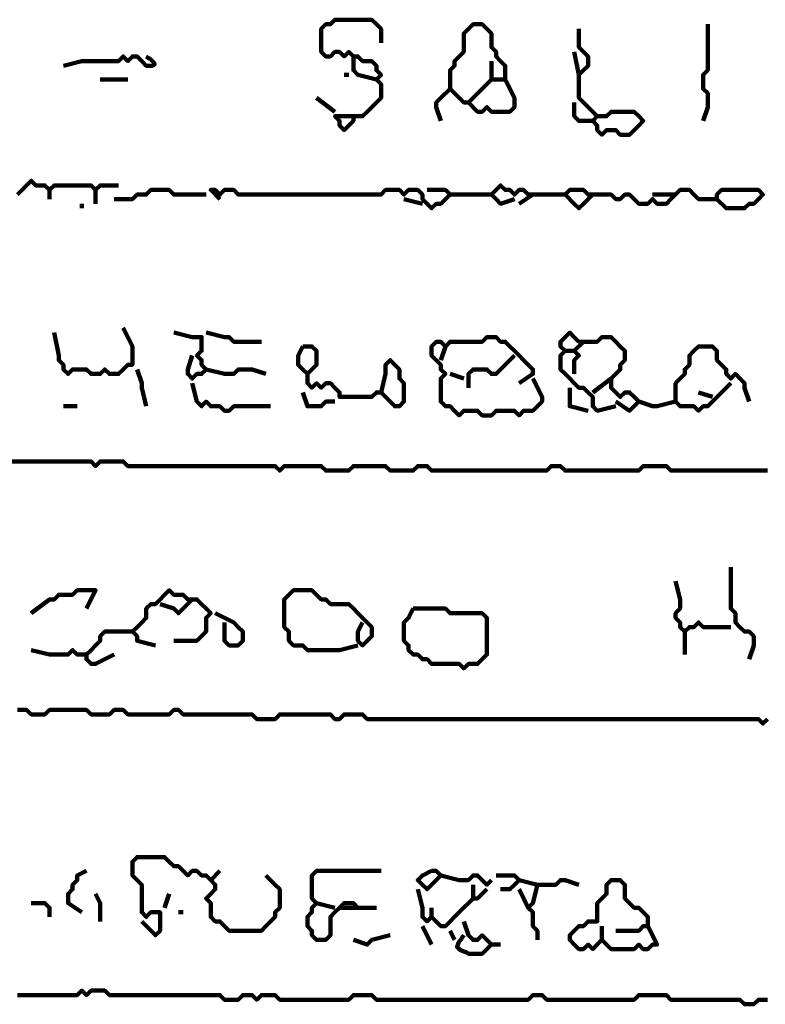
# Model space of a CAD drawing. Header units: metres. Extents: x 1959 to 4131, y 3282 to 4313.
# Tile 110 of 256: x 2380.61 to 2382.1, y 4292.46 to 4294.44. Entities that reach past the tile are written whole.
import ezdxf

# ---------------------------------------------------------------- set-up
doc = ezdxf.new("R2010")
doc.units = ezdxf.units.M
doc.layers.add('P', color=250, linetype='Continuous', lineweight=100)

msp = doc.modelspace()

# ---------------------------------------------------------------- linework, layer by layer
at = {"layer": 'P', "color": 0, "linetype": 'Continuous'}
for points in [[(2381.2754, 4294.2425), (2381.2385, 4294.2425), (2381.2477, 4294.2333), (2381.2477, 4294.224), (2381.2569, 4294.2148), (2381.2662, 4294.224), (2381.2754, 4294.2333), (2381.2754, 4294.2425), (2381.2846, 4294.2425), (2381.2939, 4294.2425), (2381.3031, 4294.2517), (2381.3123, 4294.2609), (2381.3216, 4294.2702), (2381.3308, 4294.2794), (2381.3308, 4294.2886), (2381.3308, 4294.2979), (2381.3308, 4294.3071), (2381.3216, 4294.3163), (2381.3308, 4294.3256), (2381.3216, 4294.3348), (2381.3216, 4294.344), (2381.3123, 4294.3533), (2381.3031, 4294.3533), (2381.2939, 4294.3533), (2381.2846, 4294.3625), (2381.2754, 4294.3625), (2381.2662, 4294.3717), (2381.2569, 4294.3625), (2381.2477, 4294.3717), (2381.2385, 4294.3717), (2381.2292, 4294.3625), (2381.22, 4294.3625), (2381.2108, 4294.3717), (2381.2108, 4294.3809), (2381.2108, 4294.3902), (2381.2108, 4294.3994), (2381.2108, 4294.4086), (2381.2108, 4294.4179), (2381.22, 4294.4271), (2381.2292, 4294.4271), (2381.2385, 4294.4363), (2381.2477, 4294.4363), (2381.2569, 4294.4363), (2381.2662, 4294.4363), (2381.2754, 4294.4363), (2381.2846, 4294.4363), (2381.2939, 4294.4363), (2381.3031, 4294.4363), (2381.3123, 4294.4363), (2381.3216, 4294.4271), (2381.3308, 4294.4179), (2381.3308, 4294.4086), (2381.3308, 4294.3902)], [(2381.5523, 4294.3163), (2381.5154, 4294.2794), (2381.5062, 4294.2702), (2381.4969, 4294.2702), (2381.4877, 4294.2794), (2381.4785, 4294.2886), (2381.4692, 4294.2979), (2381.4692, 4294.3071), (2381.4692, 4294.3163), (2381.4692, 4294.3256), (2381.4692, 4294.3348), (2381.4785, 4294.344), (2381.4785, 4294.3533), (2381.4877, 4294.3625), (2381.4969, 4294.3717), (2381.4969, 4294.3809), (2381.4969, 4294.3902), (2381.4969, 4294.3994), (2381.4969, 4294.4086), (2381.5062, 4294.4179), (2381.5154, 4294.4271), (2381.5246, 4294.4271), (2381.5339, 4294.4271), (2381.5431, 4294.4179), (2381.5523, 4294.4086), (2381.5523, 4294.3994), (2381.5523, 4294.3902), (2381.5523, 4294.3809), (2381.5616, 4294.3717), (2381.5616, 4294.3625), (2381.5708, 4294.3533), (2381.58, 4294.344), (2381.58, 4294.3348), (2381.58, 4294.3256), (2381.58, 4294.3163), (2381.5708, 4294.3163), (2381.5616, 4294.3163), (2381.5523, 4294.3163), (2381.5523, 4294.3256), (2381.5523, 4294.3348), (2381.5523, 4294.3533)], [(2381.9862, 4294.4271), (2381.9862, 4294.3902), (2381.9862, 4294.3809), (2381.9862, 4294.3717), (2381.9862, 4294.3625), (2381.9862, 4294.3533), (2381.9862, 4294.344), (2381.9862, 4294.3348), (2381.9769, 4294.3256), (2381.9769, 4294.3163), (2381.9769, 4294.3071), (2381.9769, 4294.2979), (2381.9862, 4294.2886), (2381.9862, 4294.2794), (2381.9862, 4294.2702), (2381.9862, 4294.2609), (2381.9769, 4294.2333)], [(2381.7277, 4294.4179), (2381.7277, 4294.3809), (2381.7369, 4294.3717), (2381.7462, 4294.3625), (2381.7462, 4294.3533), (2381.7462, 4294.344), (2381.7369, 4294.3348), (2381.7277, 4294.3256), (2381.7185, 4294.3717)], [(2380.6939, 4294.344), (2380.7308, 4294.3533), (2380.74, 4294.3533), (2380.7492, 4294.3533), (2380.7585, 4294.3533), (2380.7677, 4294.3533), (2380.7769, 4294.3533), (2380.7862, 4294.3533), (2380.7954, 4294.3533), (2380.8046, 4294.3533), (2380.8139, 4294.3625), (2380.8231, 4294.3533), (2380.8323, 4294.3625), (2380.8416, 4294.3625), (2380.8508, 4294.3533), (2380.86, 4294.344), (2380.8677, 4294.344), (2380.8723, 4294.344), (2380.8754, 4294.3456), (2380.8769, 4294.3471), (2380.8754, 4294.3502), (2380.8723, 4294.3533), (2380.8677, 4294.3579), (2380.8646, 4294.3594), (2380.86, 4294.3625)], [(2381.2754, 4294.3625), (2381.2754, 4294.3348), (2381.2846, 4294.3256), (2381.3216, 4294.3163)], [(2380.7677, 4294.3163), (2380.7862, 4294.3163), (2380.7954, 4294.3163), (2380.8046, 4294.3163), (2380.8231, 4294.3163)], [(2381.2569, 4294.3256), (2381.2662, 4294.3256)], [(2381.58, 4294.3163), (2381.5985, 4294.2794), (2381.5985, 4294.2702), (2381.5985, 4294.2609), (2381.5892, 4294.2517), (2381.58, 4294.2517), (2381.5708, 4294.2517), (2381.5616, 4294.2517), (2381.5523, 4294.2517), (2381.5431, 4294.2609), (2381.5339, 4294.2517), (2381.5246, 4294.2517), (2381.5062, 4294.2702)], [(2381.7277, 4294.3256), (2381.7277, 4294.2886), (2381.7277, 4294.2794), (2381.7369, 4294.2702), (2381.7462, 4294.2609), (2381.7554, 4294.2517), (2381.7646, 4294.2425), (2381.7554, 4294.2333), (2381.7646, 4294.224), (2381.7646, 4294.2148), (2381.7739, 4294.2056), (2381.7831, 4294.2148), (2381.7923, 4294.2148), (2381.8016, 4294.2148), (2381.8108, 4294.2056), (2381.82, 4294.2056), (2381.8292, 4294.2056), (2381.8385, 4294.2148), (2381.8477, 4294.224), (2381.8569, 4294.2333), (2381.8477, 4294.2425), (2381.8385, 4294.2517), (2381.8292, 4294.2517), (2381.82, 4294.2517), (2381.8108, 4294.2517), (2381.8016, 4294.2517), (2381.7923, 4294.2517), (2381.7831, 4294.2425), (2381.7646, 4294.2425)], [(2381.4692, 4294.2979), (2381.4508, 4294.2794), (2381.4416, 4294.2702), (2381.4416, 4294.2609), (2381.4508, 4294.2333)], [(2381.2016, 4294.2794), (2381.2385, 4294.2517)], [(2381.7185, 4294.2702), (2381.7185, 4294.2517), (2381.7185, 4294.2425), (2381.7277, 4294.2333), (2381.7554, 4294.2333)], [(2380.6016, 4294.0856), (2380.6108, 4294.0948), (2380.62, 4294.104), (2380.6292, 4294.1133), (2380.6385, 4294.104), (2380.6477, 4294.104), (2380.6569, 4294.104), (2380.6662, 4294.0948), (2380.6754, 4294.104), (2380.6846, 4294.104), (2380.6939, 4294.104), (2380.7031, 4294.104), (2380.7123, 4294.104), (2380.7216, 4294.104), (2380.7308, 4294.104), (2380.74, 4294.104), (2380.7492, 4294.104), (2380.7585, 4294.0948), (2380.7677, 4294.104), (2380.7769, 4294.104), (2380.7862, 4294.104), (2380.8046, 4294.104)], [(2380.6662, 4294.0948), (2380.6662, 4294.0763)], [(2380.7585, 4294.0948), (2380.7585, 4294.0671)], [(2380.7954, 4294.0763), (2380.8323, 4294.0763), (2380.8416, 4294.0856), (2380.8508, 4294.0856), (2380.86, 4294.0856), (2380.8692, 4294.0948), (2380.8785, 4294.0948), (2380.8877, 4294.0948), (2380.8969, 4294.0948), (2380.9062, 4294.0948), (2380.9154, 4294.0856), (2380.9246, 4294.0856), (2380.9339, 4294.0856), (2380.9431, 4294.0856), (2380.9523, 4294.0856), (2380.9616, 4294.0856), (2380.98, 4294.0856)], [(2381.4231, 4294.0948), (2381.46, 4294.0948), (2381.4692, 4294.0856), (2381.46, 4294.0763), (2381.4508, 4294.0671), (2381.4416, 4294.0671), (2381.4323, 4294.0579), (2381.4231, 4294.0671), (2381.4139, 4294.0763), (2381.4139, 4294.0856), (2381.4046, 4294.0948), (2381.3954, 4294.0948), (2381.3862, 4294.0948), (2381.3769, 4294.0856), (2381.3677, 4294.0948), (2381.3585, 4294.0948), (2381.3492, 4294.0948), (2381.34, 4294.0948), (2381.3308, 4294.0856), (2381.3216, 4294.0856), (2381.3123, 4294.0856), (2381.3031, 4294.0856), (2381.2939, 4294.0856), (2381.2846, 4294.0856), (2381.2754, 4294.0856), (2381.2662, 4294.0856), (2381.2569, 4294.0856), (2381.2477, 4294.0856), (2381.2385, 4294.0856), (2381.2292, 4294.0856), (2381.22, 4294.0856), (2381.2108, 4294.0856), (2381.2016, 4294.0856), (2381.1923, 4294.0856), (2381.1831, 4294.0856), (2381.1739, 4294.0856), (2381.1646, 4294.0856), (2381.1554, 4294.0856), (2381.1462, 4294.0856), (2381.1369, 4294.0856), (2381.1277, 4294.0856), (2381.1185, 4294.0856), (2381.1092, 4294.0856), (2381.1, 4294.0856), (2381.0908, 4294.0856), (2381.0816, 4294.0856), (2381.0723, 4294.0856), (2381.0631, 4294.0856), (2381.0539, 4294.0856), (2381.0446, 4294.0856), (2381.0354, 4294.0948), (2381.0262, 4294.0948), (2381.0169, 4294.0948), (2381.0077, 4294.0856), (2380.9985, 4294.0948), (2380.9892, 4294.0948), (2381.0077, 4294.0763)], [(2381.5985, 4294.0763), (2381.5708, 4294.0671), (2381.5616, 4294.0763), (2381.5523, 4294.0856), (2381.5616, 4294.0948), (2381.5708, 4294.104), (2381.58, 4294.0948), (2381.5892, 4294.0948), (2381.5985, 4294.0856), (2381.6077, 4294.0948), (2381.6169, 4294.0948), (2381.6262, 4294.0856), (2381.6354, 4294.0856), (2381.6446, 4294.0856), (2381.6539, 4294.0856), (2381.6631, 4294.0856), (2381.6723, 4294.0856), (2381.6816, 4294.0856), (2381.6908, 4294.0856), (2381.7, 4294.0856), (2381.7092, 4294.0948), (2381.7185, 4294.0948), (2381.7277, 4294.0948), (2381.7369, 4294.0948), (2381.7462, 4294.0856), (2381.7554, 4294.0856), (2381.7646, 4294.0856), (2381.7739, 4294.0856), (2381.7831, 4294.0856), (2381.7923, 4294.0856), (2381.8016, 4294.0763), (2381.8108, 4294.0763), (2381.82, 4294.0856), (2381.8292, 4294.0856), (2381.8385, 4294.0763), (2381.8477, 4294.0671), (2381.8569, 4294.0671), (2381.8662, 4294.0671), (2381.8754, 4294.0763), (2381.8846, 4294.0671), (2381.8939, 4294.0671), (2381.9031, 4294.0671), (2381.9123, 4294.0763), (2381.9216, 4294.0856), (2381.9308, 4294.0948), (2381.94, 4294.0948), (2381.9492, 4294.0948), (2381.9585, 4294.0856), (2381.9677, 4294.0763), (2381.9769, 4294.0763), (2381.9862, 4294.0763), (2381.9954, 4294.0763), (2382.0046, 4294.0763), (2382.0046, 4294.0856), (2382.0139, 4294.0948), (2382.0231, 4294.0948), (2382.0323, 4294.0948), (2382.0416, 4294.0948), (2382.0508, 4294.0948), (2382.06, 4294.0948), (2382.0692, 4294.0948), (2382.0785, 4294.0948), (2382.0877, 4294.0948), (2382.0969, 4294.0856), (2382.0877, 4294.0763), (2382.0785, 4294.0671), (2382.0692, 4294.0671), (2382.06, 4294.0579), (2382.0508, 4294.0579), (2382.0416, 4294.0579), (2382.0323, 4294.0579), (2382.0231, 4294.0579), (2382.0046, 4294.0763)], [(2381.3769, 4294.0763), (2381.4139, 4294.0671)], [(2381.4692, 4294.0856), (2381.4969, 4294.0856), (2381.5062, 4294.0856), (2381.5154, 4294.0856), (2381.5246, 4294.0856), (2381.5339, 4294.0856), (2381.5523, 4294.0856)], [(2381.6354, 4294.0856), (2381.6077, 4294.0671)], [(2381.7, 4294.0856), (2381.7185, 4294.0671), (2381.7277, 4294.0579), (2381.7369, 4294.0671), (2381.7554, 4294.0856)], [(2381.8754, 4294.0856), (2381.9216, 4294.0856)], [(2380.7308, 4294.0671), (2380.7308, 4294.0579)], [(2380.8139, 4293.8179), (2380.8323, 4293.7809), (2380.8323, 4293.7717), (2380.8323, 4293.7625), (2380.8323, 4293.7533), (2380.8323, 4293.744), (2380.8231, 4293.744), (2380.8139, 4293.7348), (2380.8046, 4293.7256), (2380.7954, 4293.7256), (2380.7862, 4293.7256), (2380.7769, 4293.7348), (2380.7677, 4293.7256), (2380.7585, 4293.7256), (2380.7492, 4293.7256), (2380.74, 4293.7348), (2380.7308, 4293.7348), (2380.7216, 4293.7348), (2380.7123, 4293.7348), (2380.7031, 4293.7256), (2380.6939, 4293.7348), (2380.6939, 4293.744), (2380.6846, 4293.7533), (2380.6846, 4293.7625), (2380.6754, 4293.8086)], [(2380.9154, 4293.8086), (2380.9523, 4293.7994), (2380.9616, 4293.7994), (2380.9708, 4293.7994), (2380.9708, 4293.7902), (2380.9708, 4293.7809), (2380.9708, 4293.7717), (2380.9616, 4293.7625), (2380.9708, 4293.7533), (2380.9708, 4293.744), (2380.98, 4293.7348), (2380.9708, 4293.7256), (2380.9616, 4293.7256), (2380.9523, 4293.7163), (2380.9431, 4293.7256), (2380.9431, 4293.7348), (2380.9523, 4293.7625)], [(2380.98, 4293.8086), (2381.0169, 4293.7994), (2381.0262, 4293.7994), (2381.0354, 4293.7902), (2381.0446, 4293.7902), (2381.0539, 4293.7902), (2381.0631, 4293.7902), (2381.0723, 4293.7902), (2381.0908, 4293.7902)], [(2381.6354, 4293.7163), (2381.6539, 4293.6794), (2381.6539, 4293.6702), (2381.6446, 4293.6609), (2381.6354, 4293.6517), (2381.6262, 4293.6517), (2381.6169, 4293.6517), (2381.6077, 4293.6425), (2381.5985, 4293.6517), (2381.5892, 4293.6517), (2381.58, 4293.6517), (2381.5708, 4293.6517), (2381.5616, 4293.6517), (2381.5523, 4293.6425), (2381.5431, 4293.6425), (2381.5339, 4293.6425), (2381.5246, 4293.6517), (2381.5154, 4293.6517), (2381.5062, 4293.6517), (2381.4969, 4293.6517), (2381.4877, 4293.6425), (2381.4785, 4293.6517), (2381.4692, 4293.6609), (2381.46, 4293.6609), (2381.4508, 4293.6702), (2381.4508, 4293.6794), (2381.4508, 4293.6886), (2381.4508, 4293.6979), (2381.4508, 4293.7071), (2381.4508, 4293.7163), (2381.46, 4293.7256), (2381.4508, 4293.7348), (2381.4508, 4293.744), (2381.4416, 4293.7533), (2381.4323, 4293.7625), (2381.4323, 4293.7717), (2381.4323, 4293.7809), (2381.4416, 4293.7902), (2381.4508, 4293.7902), (2381.46, 4293.7809), (2381.4692, 4293.7902), (2381.4785, 4293.7902), (2381.4877, 4293.7902), (2381.4969, 4293.7902), (2381.5062, 4293.7902), (2381.5154, 4293.7902), (2381.5246, 4293.7902), (2381.5339, 4293.7902), (2381.5431, 4293.7994), (2381.5523, 4293.7994), (2381.5616, 4293.7994), (2381.5708, 4293.7902), (2381.58, 4293.7902), (2381.5892, 4293.7809), (2381.5985, 4293.7717), (2381.6077, 4293.7625), (2381.6169, 4293.7533), (2381.6262, 4293.744), (2381.6354, 4293.7348), (2381.6354, 4293.7256), (2381.6077, 4293.7071)], [(2381.8016, 4293.6609), (2381.7646, 4293.6517), (2381.7554, 4293.6609), (2381.7554, 4293.6702), (2381.7554, 4293.6794), (2381.7462, 4293.6886), (2381.7369, 4293.6979), (2381.7277, 4293.6979), (2381.7185, 4293.7071), (2381.7092, 4293.7163), (2381.7, 4293.7256), (2381.6908, 4293.7348), (2381.6908, 4293.744), (2381.6908, 4293.7533), (2381.6908, 4293.7625), (2381.7, 4293.7717), (2381.6908, 4293.7809), (2381.6908, 4293.7902), (2381.7, 4293.7994), (2381.7092, 4293.8086), (2381.7185, 4293.7994), (2381.7277, 4293.7902), (2381.7369, 4293.7902), (2381.7462, 4293.7902), (2381.7554, 4293.7902), (2381.7646, 4293.7902), (2381.7739, 4293.7994), (2381.7831, 4293.7994), (2381.7923, 4293.7994), (2381.8016, 4293.7902), (2381.8108, 4293.7809), (2381.82, 4293.7717), (2381.82, 4293.7625), (2381.82, 4293.7533), (2381.8108, 4293.744), (2381.8108, 4293.7348), (2381.8016, 4293.7256), (2381.7923, 4293.7163), (2381.7923, 4293.7071), (2381.7923, 4293.6979), (2381.8016, 4293.6886), (2381.8108, 4293.6794), (2381.82, 4293.6886), (2381.8292, 4293.6886), (2381.8385, 4293.6794), (2381.8477, 4293.6702), (2381.8385, 4293.6609), (2381.8292, 4293.6517), (2381.8016, 4293.6702)], [(2381.1739, 4293.7809), (2381.1831, 4293.7809), (2381.1923, 4293.7809), (2381.2016, 4293.7717), (2381.2016, 4293.7625), (2381.2016, 4293.7533), (2381.2016, 4293.744), (2381.1923, 4293.7348), (2381.1831, 4293.7256), (2381.1739, 4293.7348), (2381.1646, 4293.744), (2381.1646, 4293.7533), (2381.1646, 4293.7625), (2381.1739, 4293.7809)], [(2381.46, 4293.7809), (2381.4508, 4293.7533)], [(2381.7369, 4293.7902), (2381.7185, 4293.7717), (2381.7277, 4293.7625), (2381.7185, 4293.7533), (2381.7185, 4293.7256)], [(2382.0323, 4293.7071), (2381.9954, 4293.6702), (2381.9862, 4293.6609), (2381.9769, 4293.6609), (2381.9677, 4293.6517), (2381.9585, 4293.6609), (2381.9492, 4293.6609), (2381.94, 4293.6609), (2381.9308, 4293.6609), (2381.9216, 4293.6702), (2381.9216, 4293.6794), (2381.9216, 4293.6886), (2381.9216, 4293.6979), (2381.9216, 4293.7071), (2381.9308, 4293.7163), (2381.94, 4293.7256), (2381.94, 4293.7348), (2381.9492, 4293.744), (2381.9492, 4293.7533), (2381.9492, 4293.7625), (2381.9585, 4293.7717), (2381.9677, 4293.7809), (2381.9769, 4293.7809), (2381.9862, 4293.7809), (2381.9954, 4293.7809), (2382.0046, 4293.7717), (2382.0046, 4293.7625), (2382.0046, 4293.7533), (2382.0139, 4293.744), (2382.0231, 4293.7348), (2382.0231, 4293.7256), (2382.0323, 4293.7163), (2382.0416, 4293.7256), (2382.0508, 4293.7163), (2382.06, 4293.7071), (2382.06, 4293.6979), (2382.0692, 4293.6702)], [(2381.5985, 4293.7625), (2381.5616, 4293.7256), (2381.5523, 4293.7256), (2381.5431, 4293.7348), (2381.5339, 4293.7348), (2381.5246, 4293.7348), (2381.5154, 4293.7348), (2381.5062, 4293.7256), (2381.5062, 4293.6979)], [(2381.7, 4293.7717), (2381.7185, 4293.7717)], [(2381.3308, 4293.6886), (2381.34, 4293.7256), (2381.34, 4293.7348), (2381.34, 4293.744), (2381.3492, 4293.7533), (2381.3585, 4293.744), (2381.3677, 4293.7348), (2381.3677, 4293.7256), (2381.3677, 4293.7163), (2381.3769, 4293.7071), (2381.3769, 4293.6979), (2381.3769, 4293.6886), (2381.3769, 4293.6794), (2381.3769, 4293.6702), (2381.3677, 4293.6609), (2381.3585, 4293.6609), (2381.3492, 4293.6702), (2381.34, 4293.6794), (2381.3308, 4293.6886), (2381.3216, 4293.6886), (2381.3123, 4293.6794), (2381.3031, 4293.6794), (2381.2939, 4293.6794), (2381.2846, 4293.6794), (2381.2754, 4293.6794), (2381.2662, 4293.6794), (2381.2569, 4293.6794), (2381.2477, 4293.6794), (2381.2477, 4293.6886), (2381.2385, 4293.6979), (2381.2292, 4293.7071), (2381.22, 4293.7071), (2381.2108, 4293.6979), (2381.2016, 4293.7071), (2381.1923, 4293.6979), (2381.1831, 4293.7071), (2381.1831, 4293.7256)], [(2380.8416, 4293.7348), (2380.8508, 4293.7071), (2380.8508, 4293.6979), (2380.86, 4293.6609)], [(2380.98, 4293.7348), (2381.0169, 4293.7256), (2381.0262, 4293.7256), (2381.0354, 4293.7256), (2381.0446, 4293.7348), (2381.0539, 4293.7348), (2381.0631, 4293.7348), (2381.0723, 4293.7348), (2381.1, 4293.7256)], [(2381.4692, 4293.7256), (2381.4969, 4293.7163)], [(2381.7554, 4293.6886), (2381.7923, 4293.7163)], [(2380.9523, 4293.7071), (2380.9616, 4293.6702), (2380.9708, 4293.6609), (2380.98, 4293.6702), (2380.9892, 4293.6609), (2380.9985, 4293.6609), (2381.0077, 4293.6609), (2381.0169, 4293.6517), (2381.0262, 4293.6517), (2381.0354, 4293.6609), (2381.0446, 4293.6609), (2381.0539, 4293.6609), (2381.0631, 4293.6609), (2381.0723, 4293.6609), (2381.0816, 4293.6609), (2381.0908, 4293.6609), (2381.1092, 4293.6609)], [(2381.7092, 4293.6979), (2381.7092, 4293.6702), (2381.7092, 4293.6609), (2381.7462, 4293.6517)], [(2381.1739, 4293.6886), (2381.1831, 4293.6609), (2381.1923, 4293.6609), (2381.2016, 4293.6609), (2381.2108, 4293.6609), (2381.22, 4293.6702), (2381.2385, 4293.6702)], [(2381.9677, 4293.6886), (2381.9954, 4293.6794)], [(2380.6939, 4293.6609), (2380.7216, 4293.6609)], [(2381.8477, 4293.6702), (2381.8754, 4293.6609), (2381.8846, 4293.6609), (2381.9216, 4293.6702)], [(2380.5831, 4293.5502), (2380.62, 4293.5502), (2380.6292, 4293.5502), (2380.6385, 4293.5502), (2380.6477, 4293.5502), (2380.6569, 4293.5502), (2380.6662, 4293.5502), (2380.6754, 4293.5502), (2380.6846, 4293.5502), (2380.6939, 4293.5502), (2380.7031, 4293.5502), (2380.7123, 4293.5502), (2380.7216, 4293.5502), (2380.7308, 4293.5502), (2380.74, 4293.5502), (2380.7492, 4293.5502), (2380.7585, 4293.5409), (2380.7677, 4293.5502), (2380.7769, 4293.5502), (2380.7862, 4293.5502), (2380.7954, 4293.5502), (2380.8046, 4293.5502), (2380.8139, 4293.5502), (2380.8231, 4293.5409), (2380.8323, 4293.5409), (2380.8416, 4293.5409), (2380.8508, 4293.5409), (2380.86, 4293.5409), (2380.8692, 4293.5409), (2380.8785, 4293.5409), (2380.8877, 4293.5409), (2380.8969, 4293.5409), (2380.9062, 4293.5409), (2380.9154, 4293.5409), (2380.9246, 4293.5409), (2380.9339, 4293.5409), (2380.9431, 4293.5409), (2380.9523, 4293.5409), (2380.9616, 4293.5409), (2380.9708, 4293.5409), (2380.98, 4293.5409), (2380.9892, 4293.5409), (2380.9985, 4293.5409), (2381.0077, 4293.5409), (2381.0169, 4293.5409), (2381.0262, 4293.5409), (2381.0354, 4293.5409), (2381.0446, 4293.5409), (2381.0539, 4293.5409), (2381.0631, 4293.5409), (2381.0723, 4293.5409), (2381.0816, 4293.5409), (2381.0908, 4293.5409), (2381.1, 4293.5409), (2381.1092, 4293.5409), (2381.1185, 4293.5409), (2381.1277, 4293.5317), (2381.1369, 4293.5409), (2381.1462, 4293.5409), (2381.1554, 4293.5409), (2381.1646, 4293.5409), (2381.1739, 4293.5409), (2381.1831, 4293.5409), (2381.1923, 4293.5409), (2381.2016, 4293.5409), (2381.2108, 4293.5409), (2381.22, 4293.5317), (2381.2292, 4293.5317), (2381.2385, 4293.5317), (2381.2477, 4293.5317), (2381.2569, 4293.5317), (2381.2662, 4293.5317), (2381.2754, 4293.5409), (2381.2846, 4293.5409), (2381.2939, 4293.5409), (2381.3031, 4293.5409), (2381.3123, 4293.5409), (2381.3216, 4293.5409), (2381.3308, 4293.5409), (2381.34, 4293.5409), (2381.3492, 4293.5317), (2381.3585, 4293.5317), (2381.3677, 4293.5317), (2381.3769, 4293.5317), (2381.3862, 4293.5317), (2381.3954, 4293.5317), (2381.4046, 4293.5409), (2381.4139, 4293.5409), (2381.4231, 4293.5409), (2381.4323, 4293.5317), (2381.4416, 4293.5317), (2381.4508, 4293.5317), (2381.46, 4293.5317), (2381.4692, 4293.5317), (2381.4785, 4293.5317), (2381.4877, 4293.5317), (2381.4969, 4293.5317), (2381.5062, 4293.5317), (2381.5154, 4293.5317), (2381.5246, 4293.5317), (2381.5339, 4293.5317), (2381.5431, 4293.5317), (2381.5523, 4293.5317), (2381.5616, 4293.5317), (2381.5708, 4293.5317), (2381.58, 4293.5317), (2381.5892, 4293.5317), (2381.5985, 4293.5317), (2381.6077, 4293.5317), (2381.6169, 4293.5317), (2381.6262, 4293.5317), (2381.6354, 4293.5317), (2381.6446, 4293.5317), (2381.6539, 4293.5317), (2381.6631, 4293.5317), (2381.6723, 4293.5409), (2381.6816, 4293.5409), (2381.6908, 4293.5409), (2381.7, 4293.5317), (2381.7092, 4293.5317), (2381.7185, 4293.5317), (2381.7277, 4293.5317), (2381.7369, 4293.5317), (2381.7462, 4293.5317), (2381.7554, 4293.5317), (2381.7646, 4293.5317), (2381.7739, 4293.5317), (2381.7831, 4293.5317), (2381.7923, 4293.5317), (2381.8016, 4293.5317), (2381.8108, 4293.5317), (2381.82, 4293.5317), (2381.8292, 4293.5317), (2381.8385, 4293.5317), (2381.8477, 4293.5317), (2381.8569, 4293.5409), (2381.8662, 4293.5409), (2381.8754, 4293.5409), (2381.8846, 4293.5409), (2381.8939, 4293.5409), (2381.9031, 4293.5409), (2381.9123, 4293.5317), (2381.9216, 4293.5317), (2381.9308, 4293.5317), (2381.94, 4293.5317), (2381.9492, 4293.5317), (2381.9585, 4293.5317), (2381.9677, 4293.5317), (2381.9769, 4293.5317), (2381.9862, 4293.5317), (2381.9954, 4293.5317), (2382.0046, 4293.5317), (2382.0139, 4293.5317), (2382.0231, 4293.5317), (2382.0323, 4293.5317), (2382.0416, 4293.5317), (2382.0508, 4293.5317), (2382.06, 4293.5317), (2382.0692, 4293.5317), (2382.0785, 4293.5317), (2382.0877, 4293.5317), (2382.0969, 4293.5317), (2382.1062, 4293.5317)], [(2382.0323, 4293.3379), (2382.0323, 4293.3009), (2382.0323, 4293.2917), (2382.0323, 4293.2825), (2382.0323, 4293.2733), (2382.0323, 4293.264), (2382.0323, 4293.2548), (2382.0416, 4293.2456), (2382.0416, 4293.2363), (2382.0416, 4293.2271), (2382.0508, 4293.2179), (2382.06, 4293.2086), (2382.0692, 4293.2086), (2382.0785, 4293.1994), (2382.0785, 4293.1902), (2382.0785, 4293.1809), (2382.0692, 4293.1533)], [(2381.9216, 4293.3102), (2381.9308, 4293.2733), (2381.9308, 4293.264), (2381.9308, 4293.2548), (2381.9216, 4293.2456), (2381.9216, 4293.2363), (2381.9308, 4293.2271), (2381.9308, 4293.2179), (2381.94, 4293.2086), (2381.9492, 4293.2179), (2381.9585, 4293.2179), (2381.9677, 4293.2271), (2381.9769, 4293.2179), (2381.9862, 4293.2179), (2381.9954, 4293.2179), (2382.0046, 4293.2179), (2382.0323, 4293.2179)], [(2380.6292, 4293.2456), (2380.6662, 4293.2733), (2380.6754, 4293.2733), (2380.6846, 4293.2825), (2380.6939, 4293.2825), (2380.7031, 4293.2825), (2380.7123, 4293.2825), (2380.7216, 4293.2917), (2380.7308, 4293.2917), (2380.74, 4293.2917), (2380.7492, 4293.2917), (2380.7585, 4293.2917), (2380.74, 4293.2548)], [(2380.8785, 4293.1809), (2380.8416, 4293.1902), (2380.8416, 4293.1994), (2380.8323, 4293.2086), (2380.8416, 4293.2179), (2380.8508, 4293.2271), (2380.86, 4293.2363), (2380.86, 4293.2456), (2380.86, 4293.2548), (2380.8692, 4293.264), (2380.8785, 4293.264), (2380.8877, 4293.2733), (2380.8969, 4293.2825), (2380.9062, 4293.2917), (2380.9154, 4293.2825), (2380.9246, 4293.2825), (2380.9339, 4293.2825), (2380.9431, 4293.2733), (2380.9523, 4293.2733), (2380.9616, 4293.2733), (2380.9708, 4293.264), (2380.98, 4293.2548), (2380.9892, 4293.2456), (2380.98, 4293.2363), (2380.98, 4293.2271), (2380.98, 4293.2179), (2380.98, 4293.2086), (2380.9708, 4293.1994), (2380.9616, 4293.1902), (2380.9523, 4293.1902), (2380.9431, 4293.1902), (2380.9339, 4293.1902), (2380.9154, 4293.1902)], [(2381.2846, 4293.1809), (2381.2477, 4293.1717), (2381.2385, 4293.1717), (2381.2292, 4293.1717), (2381.22, 4293.1717), (2381.2108, 4293.1717), (2381.2016, 4293.1717), (2381.1923, 4293.1717), (2381.1831, 4293.1717), (2381.1739, 4293.1809), (2381.1646, 4293.1809), (2381.1554, 4293.1809), (2381.1462, 4293.1902), (2381.1462, 4293.1994), (2381.1462, 4293.2086), (2381.1369, 4293.2179), (2381.1369, 4293.2271), (2381.1369, 4293.2363), (2381.1369, 4293.2456), (2381.1369, 4293.2548), (2381.1369, 4293.264), (2381.1369, 4293.2733), (2381.1462, 4293.2825), (2381.1554, 4293.2917), (2381.1646, 4293.2917), (2381.1739, 4293.2917), (2381.1831, 4293.2917), (2381.1923, 4293.2917), (2381.2016, 4293.2825), (2381.2108, 4293.2733), (2381.22, 4293.2733), (2381.2292, 4293.264), (2381.2385, 4293.264), (2381.2477, 4293.264), (2381.2569, 4293.264), (2381.2662, 4293.264), (2381.2754, 4293.2548), (2381.2846, 4293.2456), (2381.2939, 4293.2363), (2381.3031, 4293.2271), (2381.3123, 4293.2179), (2381.3123, 4293.2086), (2381.3123, 4293.1994), (2381.3031, 4293.1902), (2381.2939, 4293.1809), (2381.2846, 4293.1902), (2381.2846, 4293.1994), (2381.2846, 4293.2086), (2381.2939, 4293.2271)], [(2380.9523, 4293.2733), (2380.9339, 4293.2548), (2380.9246, 4293.2456), (2380.9154, 4293.2548), (2380.8877, 4293.264)], [(2380.9985, 4293.2456), (2381.0354, 4293.2271), (2381.0446, 4293.2179), (2381.0539, 4293.2086), (2381.0539, 4293.1994), (2381.0539, 4293.1902), (2381.0446, 4293.1809), (2381.0354, 4293.1809), (2381.0262, 4293.1809), (2381.0169, 4293.1902), (2381.0169, 4293.1994), (2381.0169, 4293.2086), (2381.0169, 4293.2271)], [(2381.3954, 4293.2548), (2381.4046, 4293.2548), (2381.4139, 4293.2548), (2381.4231, 4293.2548), (2381.4323, 4293.2548), (2381.4416, 4293.2548), (2381.4508, 4293.2548), (2381.46, 4293.2548), (2381.4692, 4293.2456), (2381.4785, 4293.2456), (2381.4877, 4293.2456), (2381.4969, 4293.2456), (2381.5062, 4293.2456), (2381.5154, 4293.2456), (2381.5246, 4293.2456), (2381.5339, 4293.2456), (2381.5431, 4293.2363), (2381.5431, 4293.2271), (2381.5431, 4293.2179), (2381.5431, 4293.2086), (2381.5431, 4293.1994), (2381.5431, 4293.1902), (2381.5431, 4293.1809), (2381.5431, 4293.1717), (2381.5431, 4293.1625), (2381.5339, 4293.1533), (2381.5246, 4293.144), (2381.5154, 4293.144), (2381.5062, 4293.144), (2381.4969, 4293.1348), (2381.4877, 4293.144), (2381.4785, 4293.144), (2381.4692, 4293.144), (2381.46, 4293.144), (2381.4508, 4293.144), (2381.4416, 4293.144), (2381.4323, 4293.144), (2381.4231, 4293.1533), (2381.4139, 4293.1533), (2381.4046, 4293.1625), (2381.3954, 4293.1625), (2381.3862, 4293.1717), (2381.3862, 4293.1809), (2381.3769, 4293.1902), (2381.3769, 4293.1994), (2381.3769, 4293.2086), (2381.3769, 4293.2179), (2381.3769, 4293.2271), (2381.3862, 4293.2363), (2381.3954, 4293.2548)], [(2380.7954, 4293.1625), (2380.7585, 4293.144), (2380.7492, 4293.144), (2380.74, 4293.1533), (2380.74, 4293.1625), (2380.7492, 4293.1717), (2380.7585, 4293.1809), (2380.7677, 4293.1902), (2380.7677, 4293.1994), (2380.7769, 4293.2086), (2380.7862, 4293.2086), (2380.7954, 4293.2086), (2380.8323, 4293.2086)], [(2381.94, 4293.2086), (2381.94, 4293.1625)], [(2380.6292, 4293.1717), (2380.6662, 4293.1625), (2380.6754, 4293.1625), (2380.6846, 4293.1625), (2380.6939, 4293.1625), (2380.7031, 4293.1625), (2380.7123, 4293.1717), (2380.7216, 4293.1625), (2380.74, 4293.1625)], [(2380.6016, 4293.0517), (2380.6108, 4293.0517), (2380.62, 4293.0517), (2380.6292, 4293.0425), (2380.6385, 4293.0425), (2380.6477, 4293.0425), (2380.6569, 4293.0425), (2380.6662, 4293.0517), (2380.6754, 4293.0517), (2380.6846, 4293.0517), (2380.6939, 4293.0517), (2380.7031, 4293.0517), (2380.7123, 4293.0517), (2380.7216, 4293.0517), (2380.7308, 4293.0517), (2380.74, 4293.0517), (2380.7492, 4293.0425), (2380.7585, 4293.0425), (2380.7677, 4293.0425), (2380.7769, 4293.0425), (2380.7862, 4293.0425), (2380.7954, 4293.0517), (2380.8046, 4293.0517), (2380.8139, 4293.0517), (2380.8231, 4293.0425), (2380.8323, 4293.0425), (2380.8416, 4293.0425), (2380.8508, 4293.0425), (2380.86, 4293.0425), (2380.8692, 4293.0425), (2380.8785, 4293.0425), (2380.8877, 4293.0425), (2380.8969, 4293.0425), (2380.9062, 4293.0425), (2380.9154, 4293.0517), (2380.9246, 4293.0517), (2380.9339, 4293.0425), (2380.9431, 4293.0425), (2380.9523, 4293.0425), (2380.9616, 4293.0425), (2380.9708, 4293.0425), (2380.98, 4293.0425), (2380.9892, 4293.0425), (2380.9985, 4293.0425), (2381.0077, 4293.0425), (2381.0169, 4293.0425), (2381.0262, 4293.0425), (2381.0354, 4293.0425), (2381.0446, 4293.0425), (2381.0539, 4293.0425), (2381.0631, 4293.0425), (2381.0723, 4293.0425), (2381.0816, 4293.0333), (2381.0908, 4293.0333), (2381.1, 4293.0333), (2381.1092, 4293.0333), (2381.1185, 4293.0333), (2381.1277, 4293.0425), (2381.1369, 4293.0425), (2381.1462, 4293.0425), (2381.1554, 4293.0425), (2381.1646, 4293.0425), (2381.1739, 4293.0425), (2381.1831, 4293.0425), (2381.1923, 4293.0425), (2381.2016, 4293.0425), (2381.2108, 4293.0425), (2381.22, 4293.0425), (2381.2292, 4293.0425), (2381.2385, 4293.0333), (2381.2477, 4293.0333), (2381.2569, 4293.0425), (2381.2662, 4293.0425), (2381.2754, 4293.0425), (2381.2846, 4293.0425), (2381.2939, 4293.0425), (2381.3031, 4293.0333), (2381.3123, 4293.0333), (2381.3216, 4293.0333), (2381.3308, 4293.0333), (2381.34, 4293.0333), (2381.3492, 4293.0333), (2381.3585, 4293.0333), (2381.3677, 4293.0333), (2381.3769, 4293.0333), (2381.3862, 4293.0333), (2381.3954, 4293.0333), (2381.4046, 4293.0333), (2381.4139, 4293.0333), (2381.4231, 4293.0333), (2381.4323, 4293.0333), (2381.4416, 4293.0333), (2381.4508, 4293.0333), (2381.46, 4293.0333), (2381.4692, 4293.0333), (2381.4785, 4293.0333), (2381.4877, 4293.0333), (2381.4969, 4293.0333), (2381.5062, 4293.0333), (2381.5154, 4293.0333), (2381.5246, 4293.0333), (2381.5339, 4293.0333), (2381.5431, 4293.0333), (2381.5523, 4293.0333), (2381.5616, 4293.0333), (2381.5708, 4293.0333), (2381.58, 4293.0333), (2381.5892, 4293.0333), (2381.5985, 4293.0333), (2381.6077, 4293.0333), (2381.6169, 4293.0333), (2381.6262, 4293.0333), (2381.6354, 4293.0333), (2381.6446, 4293.0333), (2381.6539, 4293.0333), (2381.6631, 4293.0333), (2381.6723, 4293.0333), (2381.6816, 4293.0333), (2381.6908, 4293.0333), (2381.7, 4293.0333), (2381.7092, 4293.0333), (2381.7185, 4293.0333), (2381.7277, 4293.0333), (2381.7369, 4293.0333), (2381.7462, 4293.0333), (2381.7554, 4293.0333), (2381.7646, 4293.0333), (2381.7739, 4293.0333), (2381.7831, 4293.0333), (2381.7923, 4293.0333), (2381.8016, 4293.0333), (2381.8108, 4293.0333), (2381.82, 4293.0333), (2381.8292, 4293.0333), (2381.8385, 4293.0333), (2381.8477, 4293.0333), (2381.8569, 4293.0333), (2381.8662, 4293.0333), (2381.8754, 4293.0333), (2381.8846, 4293.0333), (2381.8939, 4293.0333), (2381.9031, 4293.0333), (2381.9123, 4293.0333), (2381.9216, 4293.0333), (2381.9308, 4293.0333), (2381.94, 4293.0333), (2381.9492, 4293.0333), (2381.9585, 4293.0333), (2381.9677, 4293.0333), (2381.9769, 4293.0333), (2381.9862, 4293.0333), (2381.9954, 4293.0333), (2382.0046, 4293.0333), (2382.0139, 4293.0333), (2382.0231, 4293.0333), (2382.0323, 4293.0333), (2382.0416, 4293.0333), (2382.0508, 4293.0333), (2382.06, 4293.0333), (2382.0692, 4293.0333), (2382.0785, 4293.0333), (2382.0877, 4293.0333), (2382.0969, 4293.024), (2382.1062, 4293.0333)], [(2380.8508, 4292.6271), (2380.8785, 4292.5994), (2380.8877, 4292.6086), (2380.8877, 4292.6179), (2380.8877, 4292.6271), (2380.8877, 4292.6363), (2380.8877, 4292.6456), (2380.8785, 4292.6456), (2380.8692, 4292.6456), (2380.86, 4292.6363), (2380.8508, 4292.6456), (2380.8508, 4292.6548), (2380.8508, 4292.664), (2380.8508, 4292.6733), (2380.8508, 4292.6825), (2380.8508, 4292.6917), (2380.8508, 4292.7009), (2380.8416, 4292.7102), (2380.8323, 4292.7194), (2380.8323, 4292.7286), (2380.8323, 4292.7379), (2380.8323, 4292.7471), (2380.8416, 4292.7563), (2380.8508, 4292.7563), (2380.86, 4292.7563), (2380.8692, 4292.7563), (2380.8785, 4292.7563), (2380.8877, 4292.7563), (2380.8969, 4292.7563), (2380.9062, 4292.7471), (2380.9154, 4292.7379), (2380.9246, 4292.7379), (2380.9339, 4292.7286), (2380.9431, 4292.7194), (2380.9523, 4292.7286), (2380.9616, 4292.7286), (2380.9708, 4292.7194), (2380.98, 4292.7194), (2380.9892, 4292.7102), (2380.9985, 4292.7009), (2380.9985, 4292.6917), (2380.9892, 4292.6825), (2380.98, 4292.6733), (2380.9892, 4292.664), (2380.9892, 4292.6548), (2380.9892, 4292.6456), (2380.9892, 4292.6363), (2380.9985, 4292.6271), (2381.0077, 4292.6271), (2381.0169, 4292.6179), (2381.0262, 4292.6086), (2381.0354, 4292.6086), (2381.0446, 4292.6086), (2381.0539, 4292.6086), (2381.0631, 4292.6086), (2381.0723, 4292.6086), (2381.0816, 4292.6086), (2381.0908, 4292.6086), (2381.1, 4292.6179), (2381.1092, 4292.6271), (2381.1185, 4292.6363), (2381.1185, 4292.6456), (2381.1277, 4292.6548), (2381.1277, 4292.664), (2381.1277, 4292.6733), (2381.1277, 4292.6825), (2381.1277, 4292.6917), (2381.1185, 4292.7009), (2381.1, 4292.7194)], [(2380.7308, 4292.6456), (2380.7031, 4292.664), (2380.7031, 4292.6733), (2380.7031, 4292.6825), (2380.7123, 4292.6917), (2380.7123, 4292.7009), (2380.7216, 4292.7102), (2380.7216, 4292.7194), (2380.74, 4292.7286)], [(2381.0077, 4292.7286), (2380.9892, 4292.7102)], [(2381.3216, 4292.6548), (2381.2846, 4292.6548), (2381.2754, 4292.664), (2381.2662, 4292.664), (2381.2569, 4292.664), (2381.2477, 4292.6548), (2381.2385, 4292.6456), (2381.2292, 4292.6363), (2381.2292, 4292.6271), (2381.2292, 4292.6179), (2381.2292, 4292.6086), (2381.2292, 4292.5994), (2381.22, 4292.5902), (2381.2108, 4292.5902), (2381.2016, 4292.5902), (2381.1923, 4292.5994), (2381.1923, 4292.6086), (2381.1831, 4292.6179), (2381.1831, 4292.6271), (2381.1831, 4292.6363), (2381.1923, 4292.6456), (2381.1923, 4292.6548), (2381.2016, 4292.664), (2381.1923, 4292.6733), (2381.1923, 4292.6825), (2381.1923, 4292.6917), (2381.1923, 4292.7009), (2381.1923, 4292.7102), (2381.1923, 4292.7194), (2381.2016, 4292.7286), (2381.2108, 4292.7286), (2381.22, 4292.7286), (2381.2292, 4292.7286), (2381.2385, 4292.7286), (2381.2477, 4292.7286), (2381.2569, 4292.7286), (2381.2662, 4292.7286), (2381.2754, 4292.7286), (2381.2846, 4292.7286), (2381.2939, 4292.7286), (2381.3308, 4292.7286)], [(2381.4323, 4292.7286), (2381.4416, 4292.7286), (2381.4508, 4292.7194), (2381.4416, 4292.7102), (2381.4323, 4292.7009), (2381.4231, 4292.6917), (2381.4139, 4292.7009), (2381.4046, 4292.7102), (2381.4139, 4292.7194), (2381.4323, 4292.7286)], [(2381.4508, 4292.7194), (2381.4877, 4292.7102), (2381.4969, 4292.7102), (2381.5062, 4292.7102), (2381.5154, 4292.7194), (2381.5246, 4292.7194), (2381.5339, 4292.7102), (2381.5431, 4292.7009), (2381.5523, 4292.7102)], [(2381.5616, 4292.7194), (2381.5892, 4292.7194), (2381.5985, 4292.7194), (2381.6077, 4292.7102), (2381.5985, 4292.7009), (2381.5892, 4292.6917), (2381.5708, 4292.6917)], [(2381.6077, 4292.7102), (2381.6446, 4292.7009), (2381.6539, 4292.7009), (2381.6631, 4292.7009), (2381.6723, 4292.7009), (2381.6816, 4292.7009), (2381.6908, 4292.7102), (2381.7, 4292.7102), (2381.7277, 4292.7009)], [(2381.8662, 4292.6179), (2381.8846, 4292.5809), (2381.8754, 4292.5809), (2381.8662, 4292.5717), (2381.8569, 4292.5717), (2381.8477, 4292.5809), (2381.8385, 4292.5717), (2381.8292, 4292.5717), (2381.82, 4292.5717), (2381.8108, 4292.5717), (2381.8016, 4292.5717), (2381.7923, 4292.5717), (2381.7831, 4292.5809), (2381.7739, 4292.5902), (2381.7646, 4292.5809), (2381.7554, 4292.5717), (2381.7462, 4292.5809), (2381.7369, 4292.5717), (2381.7277, 4292.5717), (2381.7185, 4292.5809), (2381.7092, 4292.5902), (2381.7092, 4292.5994), (2381.7185, 4292.6086), (2381.7277, 4292.6179), (2381.7369, 4292.6179), (2381.7462, 4292.6271), (2381.7554, 4292.6271), (2381.7646, 4292.6271), (2381.7646, 4292.6363), (2381.7646, 4292.6456), (2381.7646, 4292.6548), (2381.7646, 4292.664), (2381.7739, 4292.6733), (2381.7831, 4292.6825), (2381.7831, 4292.6917), (2381.7831, 4292.7009), (2381.7923, 4292.7102), (2381.8016, 4292.7102), (2381.8108, 4292.7102), (2381.82, 4292.7009), (2381.82, 4292.6917), (2381.82, 4292.6825), (2381.82, 4292.6733), (2381.8292, 4292.664), (2381.8385, 4292.6548), (2381.8477, 4292.6548), (2381.8569, 4292.6456), (2381.8662, 4292.6363), (2381.8662, 4292.6271), (2381.8662, 4292.6179), (2381.8569, 4292.6179), (2381.8477, 4292.6086), (2381.8016, 4292.6086)], [(2381.4046, 4292.6917), (2381.4139, 4292.6548), (2381.4139, 4292.6456), (2381.4139, 4292.6363), (2381.4231, 4292.6271), (2381.4323, 4292.6363), (2381.4416, 4292.6271), (2381.4508, 4292.6179), (2381.46, 4292.6179), (2381.4692, 4292.6271), (2381.4785, 4292.6363), (2381.4877, 4292.6456), (2381.5154, 4292.6733)], [(2381.5154, 4292.7009), (2381.5154, 4292.6825), (2381.5154, 4292.6733), (2381.5246, 4292.6733), (2381.5431, 4292.6917)], [(2381.6077, 4292.6917), (2381.6262, 4292.6548)], [(2381.6446, 4292.7009), (2381.6354, 4292.664), (2381.6262, 4292.6548), (2381.6354, 4292.6456), (2381.6354, 4292.6363), (2381.6354, 4292.6271), (2381.6354, 4292.6179), (2381.6446, 4292.6086), (2381.6446, 4292.5902)], [(2380.7585, 4292.6825), (2380.7677, 4292.664), (2380.7677, 4292.6548), (2380.7677, 4292.6456), (2380.7677, 4292.6271)], [(2380.9062, 4292.6825), (2380.8969, 4292.6548)], [(2380.6292, 4292.664), (2380.6477, 4292.664), (2380.6569, 4292.664), (2380.6662, 4292.6548), (2380.6662, 4292.6363)], [(2381.2016, 4292.664), (2381.2385, 4292.6548)], [(2381.2477, 4292.6548), (2381.2846, 4292.6548)], [(2381.4323, 4292.6548), (2381.4323, 4292.6363)], [(2380.9246, 4292.6456), (2380.9339, 4292.6456)], [(2381.4139, 4292.6179), (2381.4323, 4292.5809)], [(2381.4969, 4292.6271), (2381.5062, 4292.5994), (2381.5154, 4292.5902), (2381.5246, 4292.5902), (2381.5339, 4292.5994), (2381.5431, 4292.5902), (2381.5523, 4292.5809), (2381.5431, 4292.5717), (2381.5339, 4292.5625), (2381.5246, 4292.5625), (2381.5154, 4292.5625), (2381.5062, 4292.5625), (2381.5016, 4292.5656), (2381.4969, 4292.5671), (2381.4923, 4292.5686), (2381.4892, 4292.5702), (2381.4862, 4292.5733), (2381.4831, 4292.5763), (2381.4846, 4292.5794), (2381.4862, 4292.584), (2381.4877, 4292.5871), (2381.4908, 4292.5902), (2381.4939, 4292.5948), (2381.4969, 4292.5994)], [(2381.7739, 4292.6179), (2381.7739, 4292.5902)], [(2381.2754, 4292.5902), (2381.3031, 4292.5809), (2381.3123, 4292.5902), (2381.3492, 4292.5994)], [(2381.4692, 4292.6086), (2381.4785, 4292.5902)], [(2381.5523, 4292.5809), (2381.5708, 4292.5809)], [(2380.6016, 4292.4794), (2380.6108, 4292.4794), (2380.62, 4292.4794), (2380.6292, 4292.4794), (2380.6385, 4292.4794), (2380.6477, 4292.4794), (2380.6569, 4292.4794), (2380.6662, 4292.4794), (2380.6754, 4292.4794), (2380.6846, 4292.4794), (2380.6939, 4292.4794), (2380.7031, 4292.4794), (2380.7123, 4292.4794), (2380.7216, 4292.4794), (2380.7308, 4292.4886), (2380.74, 4292.4794), (2380.7492, 4292.4886), (2380.7585, 4292.4886), (2380.7677, 4292.4886), (2380.7769, 4292.4886), (2380.7862, 4292.4794), (2380.7954, 4292.4794), (2380.8046, 4292.4794), (2380.8139, 4292.4794), (2380.8231, 4292.4794), (2380.8323, 4292.4794), (2380.8416, 4292.4794), (2380.8508, 4292.4794), (2380.86, 4292.4794), (2380.8692, 4292.4794), (2380.8785, 4292.4794), (2380.8877, 4292.4794), (2380.8969, 4292.4794), (2380.9062, 4292.4794), (2380.9154, 4292.4794), (2380.9246, 4292.4794), (2380.9339, 4292.4794), (2380.9431, 4292.4794), (2380.9523, 4292.4794), (2380.9616, 4292.4794), (2380.9708, 4292.4794), (2380.98, 4292.4794), (2380.9892, 4292.4794), (2380.9985, 4292.4794), (2381.0077, 4292.4794), (2381.0169, 4292.4702), (2381.0262, 4292.4702), (2381.0354, 4292.4702), (2381.0446, 4292.4702), (2381.0539, 4292.4794), (2381.0631, 4292.4794), (2381.0723, 4292.4794), (2381.0816, 4292.4702), (2381.0908, 4292.4794), (2381.1, 4292.4794), (2381.1092, 4292.4794), (2381.1185, 4292.4794), (2381.1277, 4292.4702), (2381.1369, 4292.4702), (2381.1462, 4292.4702), (2381.1554, 4292.4702), (2381.1646, 4292.4702), (2381.1739, 4292.4702), (2381.1831, 4292.4702), (2381.1923, 4292.4702), (2381.2016, 4292.4702), (2381.2108, 4292.4702), (2381.22, 4292.4702), (2381.2292, 4292.4702), (2381.2385, 4292.4702), (2381.2477, 4292.4702), (2381.2569, 4292.4702), (2381.2662, 4292.4702), (2381.2754, 4292.4794), (2381.2846, 4292.4794), (2381.2939, 4292.4794), (2381.3031, 4292.4794), (2381.3123, 4292.4794), (2381.3216, 4292.4702), (2381.3308, 4292.4702), (2381.34, 4292.4702), (2381.3492, 4292.4702), (2381.3585, 4292.4702), (2381.3677, 4292.4702), (2381.3769, 4292.4702), (2381.3862, 4292.4702), (2381.3954, 4292.4702), (2381.4046, 4292.4702), (2381.4139, 4292.4702), (2381.4231, 4292.4702), (2381.4323, 4292.4702), (2381.4416, 4292.4702), (2381.4508, 4292.4702), (2381.46, 4292.4702), (2381.4692, 4292.4702), (2381.4785, 4292.4702), (2381.4877, 4292.4702), (2381.4969, 4292.4702), (2381.5062, 4292.4702), (2381.5154, 4292.4702), (2381.5246, 4292.4702), (2381.5339, 4292.4702), (2381.5431, 4292.4702), (2381.5523, 4292.4702), (2381.5616, 4292.4702), (2381.5708, 4292.4702), (2381.58, 4292.4702), (2381.5892, 4292.4702), (2381.5985, 4292.4702), (2381.6077, 4292.4702), (2381.6169, 4292.4702), (2381.6262, 4292.4702), (2381.6354, 4292.4794), (2381.6446, 4292.4794), (2381.6539, 4292.4794), (2381.6631, 4292.4702), (2381.6723, 4292.4702), (2381.6816, 4292.4702), (2381.6908, 4292.4702), (2381.7, 4292.4702), (2381.7092, 4292.4702), (2381.7185, 4292.4702), (2381.7277, 4292.4702), (2381.7369, 4292.4702), (2381.7462, 4292.4702), (2381.7554, 4292.4702), (2381.7646, 4292.4702), (2381.7739, 4292.4702), (2381.7831, 4292.4702), (2381.7923, 4292.4702), (2381.8016, 4292.4702), (2381.8108, 4292.4702), (2381.82, 4292.4702), (2381.8292, 4292.4702), (2381.8385, 4292.4702), (2381.8477, 4292.4794), (2381.8569, 4292.4794), (2381.8662, 4292.4794), (2381.8754, 4292.4794), (2381.8846, 4292.4794), (2381.8939, 4292.4794), (2381.9031, 4292.4794), (2381.9123, 4292.4702), (2381.9216, 4292.4702), (2381.9308, 4292.4702), (2381.94, 4292.4702), (2381.9492, 4292.4702), (2381.9585, 4292.4702), (2381.9677, 4292.4702), (2381.9769, 4292.4702), (2381.9862, 4292.4702), (2381.9954, 4292.4702), (2382.0046, 4292.4702), (2382.0139, 4292.4702), (2382.0231, 4292.4702), (2382.0323, 4292.4702), (2382.0416, 4292.4702), (2382.0508, 4292.4702), (2382.06, 4292.4609), (2382.0692, 4292.4609), (2382.0785, 4292.4609), (2382.0877, 4292.4702), (2382.0969, 4292.4702), (2382.1062, 4292.4702)]]:
    msp.add_lwpolyline(points, dxfattribs=at)

doc.saveas('drawing.dxf')
